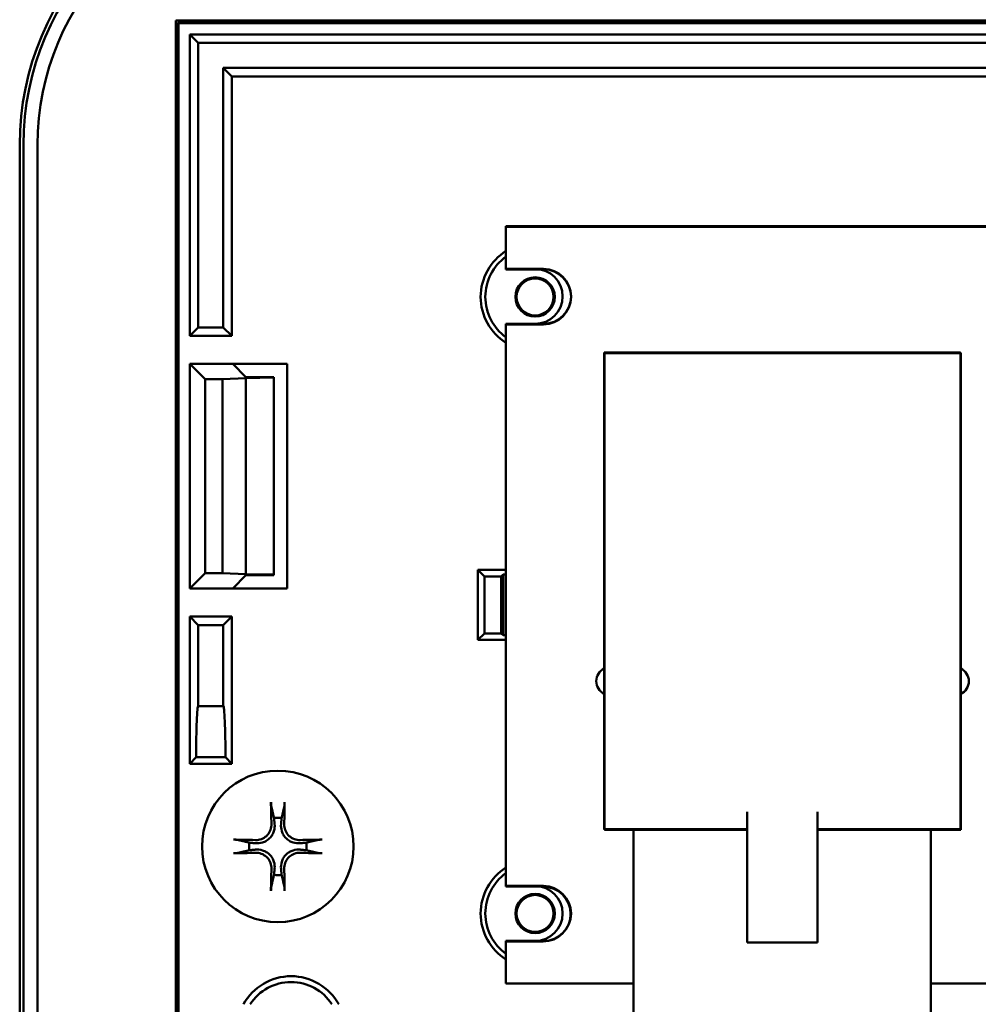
# Model space of a CAD drawing. Header units: inches. Extents: x 1.8 to 33, y 0.1 to 15.8.
# Tile 8 of 14: x 15.8 to 17.5, y 2.6 to 4.4. Entities that reach past the tile are written whole.
import ezdxf

# ---------------------------------------------------------------- set-up
doc = ezdxf.new("R2010")
doc.units = ezdxf.units.IN
doc.header["$MEASUREMENT"] = 0
doc.layers.add('Visible Edges(ANSI)', color=7, linetype='Continuous', lineweight=50)

msp = doc.modelspace()

# ---------------------------------------------------------------- linework, layer by layer
at = {"layer": 'Visible Edges(ANSI)'}
for p, q in [((16.063, 0.7592), (16.063, 4.3592)), ((16.063, 4.3592), (19.663, 4.3592)), ((16.0669, 0.7631), (16.0669, 4.3553)), ((16.0669, 4.3553), (19.6591, 4.3553)), ((16.0669, 4.3553), (16.068, 4.3542)), ((19.658, 4.3542), (16.068, 4.3542)), ((16.068, 4.3542), (16.068, 0.7642)), ((16.088, 3.7967), (16.088, 4.3342)), ((16.088, 4.3342), (17.613, 4.3342)), ((16.088, 4.3342), (16.1033, 4.3189)), ((16.1033, 4.3189), (17.5977, 4.3189)), ((16.1033, 3.812), (16.1033, 4.3189)), ((16.1478, 4.2745), (17.5977, 4.2745)), ((16.163, 4.2592), (16.1478, 4.2745)), ((16.1478, 3.812), (16.1478, 4.2745)), ((17.613, 4.2592), (16.163, 4.2592)), ((16.163, 4.2592), (16.163, 3.7967)), ((15.785, 0.9812), (15.785, 4.1372)), ((15.7916, 4.1372), (15.7916, 0.9812)), ((15.8166, 0.9812), (15.8166, 4.1372)), ((16.6515, 3.9162), (16.6515, 3.9922)), ((16.6515, 3.9922), (19.3515, 3.9922)), ((16.6515, 3.9912), (16.6515, 3.9152)), ((19.3515, 3.9912), (16.6515, 3.9912)), ((16.6515, 3.9912), (16.6515, 3.9162)), ((19.3515, 3.9912), (16.6515, 3.9912)), ((16.6515, 3.9162), (16.7185, 3.9162)), ((16.6515, 3.9162), (16.7035, 3.9162)), ((16.6515, 3.9152), (16.7185, 3.9152)), ((16.088, 3.7967), (16.1033, 3.812)), ((16.1033, 3.812), (16.1478, 3.812)), ((16.1478, 3.812), (16.163, 3.7967)), ((16.7185, 3.8182), (16.6515, 3.8182)), ((16.6515, 2.8162), (16.6515, 3.8182)), ((16.7035, 3.8182), (16.6515, 3.8182)), ((16.6515, 3.8182), (16.6515, 2.8162)), ((16.7185, 3.8172), (16.6515, 3.8172)), ((16.6515, 3.8172), (16.6515, 2.8152)), ((16.163, 3.7967), (16.088, 3.7967)), ((16.8265, 3.7672), (16.8265, 2.9172)), ((16.8265, 3.7672), (17.4615, 3.7672)), ((16.827, 3.7662), (16.827, 2.9162)), ((16.827, 3.7662), (17.462, 3.7662)), ((17.4615, 3.7672), (17.4615, 2.9172)), ((17.462, 3.7662), (17.462, 2.9162)), ((16.088, 3.3467), (16.088, 3.7467)), ((16.088, 3.7467), (16.1647, 3.7467)), ((16.088, 3.7467), (16.1153, 3.7194)), ((16.1647, 3.7467), (16.2614, 3.7467)), ((16.188, 3.7234), (16.1647, 3.7467)), ((16.2614, 3.7467), (16.2614, 3.3467)), ((16.188, 3.7212), (16.1463, 3.7194)), ((16.188, 3.7234), (16.238, 3.7234)), ((16.238, 3.7223), (16.188, 3.7212)), ((16.188, 3.7212), (16.188, 3.7212)), ((16.188, 3.3723), (16.188, 3.7212)), ((16.188, 3.3723), (16.188, 3.7212)), ((16.238, 3.7223), (16.238, 3.7234)), ((16.238, 3.3712), (16.238, 3.7223)), ((16.1153, 3.7194), (16.1463, 3.7194)), ((16.1153, 3.374), (16.1153, 3.7194)), ((16.1463, 3.7194), (16.1463, 3.374)), ((16.088, 3.3467), (16.1153, 3.374)), ((16.1463, 3.374), (16.1153, 3.374)), ((16.1463, 3.374), (16.188, 3.3723)), ((16.1647, 3.3467), (16.188, 3.3701)), ((16.188, 3.3723), (16.188, 3.3723)), ((16.188, 3.3723), (16.238, 3.3712)), ((16.188, 3.3701), (16.238, 3.3701)), ((16.238, 3.3701), (16.238, 3.3712)), ((16.6015, 3.2547), (16.6015, 3.3797)), ((16.6015, 3.3797), (16.6515, 3.3797)), ((16.6015, 3.3797), (16.6131, 3.3681)), ((16.6465, 3.3714), (16.6433, 3.3681)), ((16.6515, 3.3714), (16.6465, 3.3714)), ((16.6465, 3.3714), (16.6465, 3.263)), ((16.6131, 3.3681), (16.6433, 3.3681)), ((16.6131, 3.2663), (16.6131, 3.3681)), ((16.6433, 3.3681), (16.6433, 3.2663)), ((16.1647, 3.3467), (16.088, 3.3467)), ((16.2614, 3.3467), (16.1647, 3.3467)), ((16.088, 3.0342), (16.088, 3.2967)), ((16.088, 3.2967), (16.163, 3.2967)), ((16.1033, 3.2814), (16.088, 3.2967)), ((16.163, 3.2967), (16.1478, 3.2814)), ((16.163, 3.2967), (16.163, 3.0342)), ((16.1033, 3.137), (16.1033, 3.2814)), ((16.1478, 3.2814), (16.1033, 3.2814)), ((16.1478, 3.137), (16.1478, 3.2814)), ((16.6015, 3.2547), (16.6131, 3.2663)), ((16.6433, 3.2663), (16.6131, 3.2663)), ((16.6465, 3.263), (16.6433, 3.2663)), ((16.6515, 3.2547), (16.6015, 3.2547)), ((16.6465, 3.263), (16.6515, 3.263)), ((16.1033, 3.137), (16.1478, 3.137)), ((16.088, 3.0342), (16.0995, 3.0457)), ((16.1516, 3.0457), (16.0995, 3.0457)), ((16.1516, 3.0457), (16.163, 3.0342)), ((16.163, 3.0342), (16.088, 3.0342)), ((17.0815, 2.9481), (17.0815, 2.7152)), ((17.2065, 2.7152), (17.2065, 2.9481)), ((16.8265, 2.9172), (17.0815, 2.9172)), ((16.827, 2.9162), (17.0815, 2.9162)), ((16.879, 2.5272), (16.879, 2.9162)), ((17.2065, 2.9172), (17.4615, 2.9172)), ((17.2065, 2.9162), (17.462, 2.9162)), ((17.409, 2.5272), (17.409, 2.9162)), ((16.6515, 2.8162), (16.7185, 2.8162)), ((16.6515, 2.8162), (16.7035, 2.8162)), ((16.6515, 2.8152), (16.7178, 2.8152)), ((16.7185, 2.7182), (16.6515, 2.7182)), ((16.6515, 2.6422), (16.6515, 2.7182)), ((16.7035, 2.7182), (16.6515, 2.7182)), ((16.6515, 2.7182), (16.6515, 2.6422)), ((16.7178, 2.7172), (16.6515, 2.7172)), ((16.6515, 2.7172), (16.6515, 2.6422)), ((17.2065, 2.7152), (17.0815, 2.7152)), ((16.879, 2.6422), (16.6515, 2.6422)), ((16.6515, 2.6422), (16.879, 2.6422)), ((16.6515, 2.6422), (16.879, 2.6422)), ((17.6548, 2.6422), (17.409, 2.6422)), ((17.409, 2.6422), (17.6548, 2.6422)), ((17.409, 2.6422), (17.6548, 2.6422))]:
    msp.add_line(p, q, dxfattribs=at)
for centre, radius in [((16.7035, 3.8662), 0.035), ((16.7035, 3.8662), 0.033), ((16.245, 2.8867), 0.135), ((16.7035, 2.7672), 0.035), ((16.7035, 2.7672), 0.033)]:
    msp.add_circle(centre, radius, dxfattribs=at)
for centre, radius, start, end in [((16.285, 4.1372), 0.5, 90, 180), ((16.285, 4.1372), 0.4934, 90, 180), ((16.285, 4.1372), 0.4684, 90, 180), ((16.7035, 3.8662), 0.097, 122.3831, 237.6169), ((16.7035, 3.8662), 0.0887, 125.8499, 234.1501), ((16.7035, 3.8672), 0.049, 270, 90), ((16.7185, 3.8672), 0.049, 270, 90), ((16.7185, 3.8662), 0.049, 270, 90), ((16.8375, 3.1812), 0.025, 116.0944, 243.9056), ((16.8375, 3.1812), 0.025, 116.0944, 243.9056), ((17.4515, 3.1812), 0.025, 294.8346, 65.1654), ((17.4515, 3.1812), 0.025, 294.8346, 65.1654), ((16.245, 2.8867), 0.0512, 82.3836, 97.6164), ((16.245, 2.8867), 0.0512, 172.3836, 187.6164), ((16.245, 2.8867), 0.0512, 352.3836, 7.6164), ((16.7035, 2.7672), 0.097, 122.3831, 237.6169), ((16.245, 2.8867), 0.0512, 262.3836, 277.6164), ((16.7035, 2.7672), 0.0887, 125.8499, 234.1501), ((16.7035, 2.7672), 0.049, 270, 90), ((16.7178, 2.7662), 0.049, 270, 90), ((16.7185, 2.7672), 0.049, 270, 90), ((16.2686, 2.5584), 0.097, 28.9342, 151.0658), ((16.2686, 2.5584), 0.0866, 32.8285, 147.1715)]:
    msp.add_arc(centre, radius, start, end, dxfattribs=at)
for centre, major_axis, ratio, start_param, end_param in [((16.1033, 3.0495), (0, -0.0875), 0.043661, 3.141593, 4.756022), ((16.1478, 3.0495), (0, 0.0875), 0.043661, 4.668756, 6.283185), ((16.2506, 2.887), (0.0092, -0.1752), 0.087156, 4.242952, 4.480279), ((16.2394, 2.887), (0.0092, 0.1752), 0.087156, 4.944499, 5.181826), ((16.2447, 2.8811), (-0.1752, 0.0092), 0.087156, 4.944499, 5.181826), ((16.2453, 2.8811), (-0.1752, -0.0092), 0.087156, 4.242952, 4.480279), ((16.2447, 2.8923), (0.1752, 0.0092), 0.087156, 4.242952, 4.480279), ((16.2453, 2.8923), (0.1752, -0.0092), 0.087156, 4.944499, 5.181826), ((16.2506, 2.8864), (-0.0092, -0.1752), 0.087156, 4.944499, 5.181826), ((16.2394, 2.8864), (-0.0092, 0.1752), 0.087156, 4.242952, 4.480279)]:
    msp.add_ellipse(centre, major_axis=major_axis, ratio=ratio, start_param=start_param, end_param=end_param, dxfattribs=at)
for points, knots in [([(16.2335, 2.958), (16.2334, 2.9582), (16.2334, 2.9586), (16.2332, 2.9595), (16.2332, 2.9602), (16.233, 2.9615), (16.233, 2.9623), (16.2329, 2.9637), (16.2329, 2.9645), (16.2329, 2.9653), (16.2329, 2.9654), (16.2329, 2.9655)], [0.04855252, 0.04855252, 0.04855252, 0.04855252, 0.05284999, 0.05284999, 0.05811668, 0.05811668, 0.06341303, 0.06341303, 0.06871378, 0.06871378, 0.06981434, 0.06981434, 0.06981434, 0.06981434]), ([(16.2572, 2.9655), (16.2572, 2.9654), (16.2572, 2.9653), (16.2572, 2.9645), (16.2572, 2.9637), (16.2571, 2.9623), (16.257, 2.9615), (16.2569, 2.9602), (16.2568, 2.9595), (16.2567, 2.9586), (16.2566, 2.9582), (16.2566, 2.958)], [0.01481468, 0.01481468, 0.01481468, 0.01481468, 0.01591524, 0.01591524, 0.02121599, 0.02121599, 0.02651234, 0.02651234, 0.03177903, 0.03177903, 0.0360765, 0.0360765, 0.0360765, 0.0360765]), ([(16.2393, 2.9268), (16.2397, 2.9227), (16.2393, 2.9182), (16.2373, 2.9117), (16.2363, 2.9094), (16.2338, 2.9052), (16.2323, 2.9032), (16.2286, 2.8995), (16.2266, 2.898), (16.2223, 2.8954), (16.2201, 2.8945), (16.2135, 2.8924), (16.2091, 2.892), (16.2049, 2.8924)], [0.3725423, 0.3725423, 0.3725423, 0.3725423, 0.4082549, 0.4082549, 0.4280922, 0.4280922, 0.4479295, 0.4479295, 0.4677669, 0.4677669, 0.4876042, 0.4876042, 0.5233168, 0.5233168, 0.5233168, 0.5233168]), ([(16.2337, 2.9265), (16.2338, 2.9232), (16.2332, 2.9196), (16.2308, 2.9128), (16.2288, 2.9097), (16.2243, 2.9046), (16.2214, 2.9024), (16.2149, 2.8993), (16.2114, 2.8984), (16.2071, 2.8981), (16.2062, 2.8981), (16.2052, 2.8981)], [0, 0, 0, 0, 0.0260573, 0.0260573, 0.0521146, 0.0521146, 0.0779973, 0.0779973, 0.1038801, 0.1038801, 0.1111266, 0.1111266, 0.1111266, 0.1111266]), ([(16.2851, 2.8924), (16.281, 2.892), (16.2765, 2.8924), (16.27, 2.8945), (16.2678, 2.8954), (16.2635, 2.898), (16.2615, 2.8995), (16.2578, 2.9032), (16.2563, 2.9052), (16.2538, 2.9094), (16.2528, 2.9117), (16.2508, 2.9182), (16.2504, 2.9227), (16.2508, 2.9268)], [0.3725423, 0.3725423, 0.3725423, 0.3725423, 0.4082549, 0.4082549, 0.4280922, 0.4280922, 0.4479295, 0.4479295, 0.4677669, 0.4677669, 0.4876042, 0.4876042, 0.5233168, 0.5233168, 0.5233168, 0.5233168]), ([(16.2848, 2.8981), (16.2815, 2.898), (16.2779, 2.8985), (16.2711, 2.901), (16.268, 2.9029), (16.2629, 2.9075), (16.2607, 2.9104), (16.2576, 2.9169), (16.2567, 2.9204), (16.2564, 2.9246), (16.2564, 2.9256), (16.2564, 2.9265)], [0, 0, 0, 0, 0.0260573, 0.0260573, 0.0521146, 0.0521146, 0.0779973, 0.0779973, 0.1038801, 0.1038801, 0.1111266, 0.1111266, 0.1111266, 0.1111266]), ([(16.1662, 2.8989), (16.1663, 2.8989), (16.1665, 2.8989), (16.1673, 2.8989), (16.1681, 2.8988), (16.1695, 2.8988), (16.1703, 2.8987), (16.1716, 2.8986), (16.1722, 2.8985), (16.1731, 2.8984), (16.1735, 2.8983), (16.1738, 2.8983)], [0.01481468, 0.01481468, 0.01481468, 0.01481468, 0.01591524, 0.01591524, 0.02121599, 0.02121599, 0.02651234, 0.02651234, 0.03177903, 0.03177903, 0.0360765, 0.0360765, 0.0360765, 0.0360765]), ([(16.3163, 2.8983), (16.3166, 2.8983), (16.3169, 2.8984), (16.3178, 2.8985), (16.3185, 2.8986), (16.3198, 2.8987), (16.3206, 2.8988), (16.322, 2.8988), (16.3228, 2.8989), (16.3236, 2.8989), (16.3237, 2.8989), (16.3239, 2.8989)], [0.04855252, 0.04855252, 0.04855252, 0.04855252, 0.05284999, 0.05284999, 0.05811668, 0.05811668, 0.06341303, 0.06341303, 0.06871378, 0.06871378, 0.06981434, 0.06981434, 0.06981434, 0.06981434]), ([(16.2049, 2.881), (16.2091, 2.8814), (16.2135, 2.881), (16.2201, 2.879), (16.2223, 2.878), (16.2266, 2.8755), (16.2286, 2.8739), (16.2323, 2.8703), (16.2338, 2.8682), (16.2363, 2.864), (16.2373, 2.8617), (16.2393, 2.8552), (16.2397, 2.8508), (16.2393, 2.8466)], [0.3725423, 0.3725423, 0.3725423, 0.3725423, 0.4082549, 0.4082549, 0.4280922, 0.4280922, 0.4479295, 0.4479295, 0.4677669, 0.4677669, 0.4876042, 0.4876042, 0.5233168, 0.5233168, 0.5233168, 0.5233168]), ([(16.2508, 2.8466), (16.2504, 2.8508), (16.2508, 2.8552), (16.2528, 2.8617), (16.2538, 2.864), (16.2563, 2.8682), (16.2578, 2.8703), (16.2615, 2.8739), (16.2635, 2.8755), (16.2678, 2.878), (16.27, 2.879), (16.2765, 2.881), (16.281, 2.8814), (16.2851, 2.881)], [0.3725423, 0.3725423, 0.3725423, 0.3725423, 0.4082549, 0.4082549, 0.4280922, 0.4280922, 0.4479295, 0.4479295, 0.4677669, 0.4677669, 0.4876042, 0.4876042, 0.5233168, 0.5233168, 0.5233168, 0.5233168]), ([(16.1738, 2.8752), (16.1735, 2.8751), (16.1731, 2.875), (16.1722, 2.8749), (16.1716, 2.8748), (16.1703, 2.8747), (16.1695, 2.8747), (16.1681, 2.8746), (16.1673, 2.8746), (16.1665, 2.8746), (16.1663, 2.8746), (16.1662, 2.8746)], [0.04855252, 0.04855252, 0.04855252, 0.04855252, 0.05284999, 0.05284999, 0.05811668, 0.05811668, 0.06341303, 0.06341303, 0.06871378, 0.06871378, 0.06981434, 0.06981434, 0.06981434, 0.06981434]), ([(16.2052, 2.8753), (16.2086, 2.8755), (16.2122, 2.8749), (16.2189, 2.8725), (16.2221, 2.8705), (16.2271, 2.866), (16.2294, 2.863), (16.2325, 2.8566), (16.2334, 2.853), (16.2337, 2.8488), (16.2337, 2.8479), (16.2337, 2.8469)], [0, 0, 0, 0, 0.0260573, 0.0260573, 0.0521146, 0.0521146, 0.0779973, 0.0779973, 0.1038801, 0.1038801, 0.1111266, 0.1111266, 0.1111266, 0.1111266]), ([(16.2564, 2.8469), (16.2563, 2.8502), (16.2568, 2.8538), (16.2593, 2.8606), (16.2612, 2.8638), (16.2658, 2.8688), (16.2687, 2.871), (16.2752, 2.8742), (16.2787, 2.8751), (16.2829, 2.8754), (16.2839, 2.8754), (16.2848, 2.8753)], [0, 0, 0, 0, 0.0260573, 0.0260573, 0.0521146, 0.0521146, 0.0779973, 0.0779973, 0.1038801, 0.1038801, 0.1111266, 0.1111266, 0.1111266, 0.1111266]), ([(16.3239, 2.8746), (16.3237, 2.8746), (16.3236, 2.8746), (16.3228, 2.8746), (16.322, 2.8746), (16.3206, 2.8747), (16.3198, 2.8747), (16.3185, 2.8748), (16.3178, 2.8749), (16.3169, 2.875), (16.3166, 2.8751), (16.3163, 2.8752)], [0.01481468, 0.01481468, 0.01481468, 0.01481468, 0.01591524, 0.01591524, 0.02121599, 0.02121599, 0.02651234, 0.02651234, 0.03177903, 0.03177903, 0.0360765, 0.0360765, 0.0360765, 0.0360765]), ([(16.2329, 2.8079), (16.2329, 2.808), (16.2329, 2.8082), (16.2329, 2.8089), (16.2329, 2.8098), (16.233, 2.8111), (16.233, 2.812), (16.2332, 2.8132), (16.2332, 2.8139), (16.2334, 2.8148), (16.2334, 2.8152), (16.2335, 2.8154)], [0.01481468, 0.01481468, 0.01481468, 0.01481468, 0.01591524, 0.01591524, 0.02121599, 0.02121599, 0.02651234, 0.02651234, 0.03177903, 0.03177903, 0.0360765, 0.0360765, 0.0360765, 0.0360765]), ([(16.2566, 2.8154), (16.2566, 2.8152), (16.2567, 2.8148), (16.2568, 2.8139), (16.2569, 2.8132), (16.257, 2.812), (16.2571, 2.8111), (16.2572, 2.8098), (16.2572, 2.8089), (16.2572, 2.8082), (16.2572, 2.808), (16.2572, 2.8079)], [0.04855252, 0.04855252, 0.04855252, 0.04855252, 0.05284999, 0.05284999, 0.05811668, 0.05811668, 0.06341303, 0.06341303, 0.06871378, 0.06871378, 0.06981434, 0.06981434, 0.06981434, 0.06981434])]:
    msp.add_open_spline(points, degree=3, knots=knots, dxfattribs=at)
for points, weights in [([(16.2335, 2.958), (16.2363, 2.946), (16.2382, 2.9375)], [1.00284066, 1.01591385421, 1]), ([(16.2518, 2.9375), (16.2538, 2.946), (16.2566, 2.958)], [1, 1.0159138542, 1.00284066]), ([(16.2382, 2.9375), (16.2388, 2.9315), (16.2393, 2.9268)], [1, 1.1273103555, 1.2534749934]), ([(16.2508, 2.9268), (16.2512, 2.9315), (16.2518, 2.9375)], [1.2534749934, 1.1273103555, 1]), ([(16.1943, 2.8935), (16.1857, 2.8955), (16.1738, 2.8983)], [1, 1.01591385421, 1.00284066]), ([(16.3163, 2.8983), (16.3043, 2.8955), (16.2958, 2.8935)], [1.00284066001, 1.01591385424, 1]), ([(16.1738, 2.8752), (16.1857, 2.8779), (16.1943, 2.8799)], [1.00284066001, 1.01591385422, 1]), ([(16.2049, 2.8924), (16.2002, 2.8929), (16.1943, 2.8935)], [1.2534749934, 1.1273103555, 1]), ([(16.1943, 2.8799), (16.2002, 2.8805), (16.2049, 2.881)], [1, 1.1273103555, 1.2534749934]), ([(16.2958, 2.8935), (16.2898, 2.8929), (16.2851, 2.8924)], [1, 1.1273103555, 1.2534749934]), ([(16.2851, 2.881), (16.2898, 2.8805), (16.2958, 2.8799)], [1.2534749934, 1.1273103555, 1]), ([(16.2958, 2.8799), (16.3043, 2.8779), (16.3163, 2.8752)], [1, 1.01591385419, 1.00284066]), ([(16.2393, 2.8466), (16.2388, 2.8419), (16.2382, 2.836)], [1.2534749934, 1.1273103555, 1]), ([(16.2518, 2.836), (16.2512, 2.8419), (16.2508, 2.8466)], [1, 1.1273103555, 1.2534749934]), ([(16.2382, 2.836), (16.2363, 2.8274), (16.2335, 2.8154)], [1, 1.01591385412, 1.00284065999]), ([(16.2566, 2.8154), (16.2538, 2.8274), (16.2518, 2.836)], [1.00284065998, 1.0159138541, 1])]:
    msp.add_rational_spline(points, weights, degree=2, dxfattribs=at)

doc.saveas('drawing.dxf')
